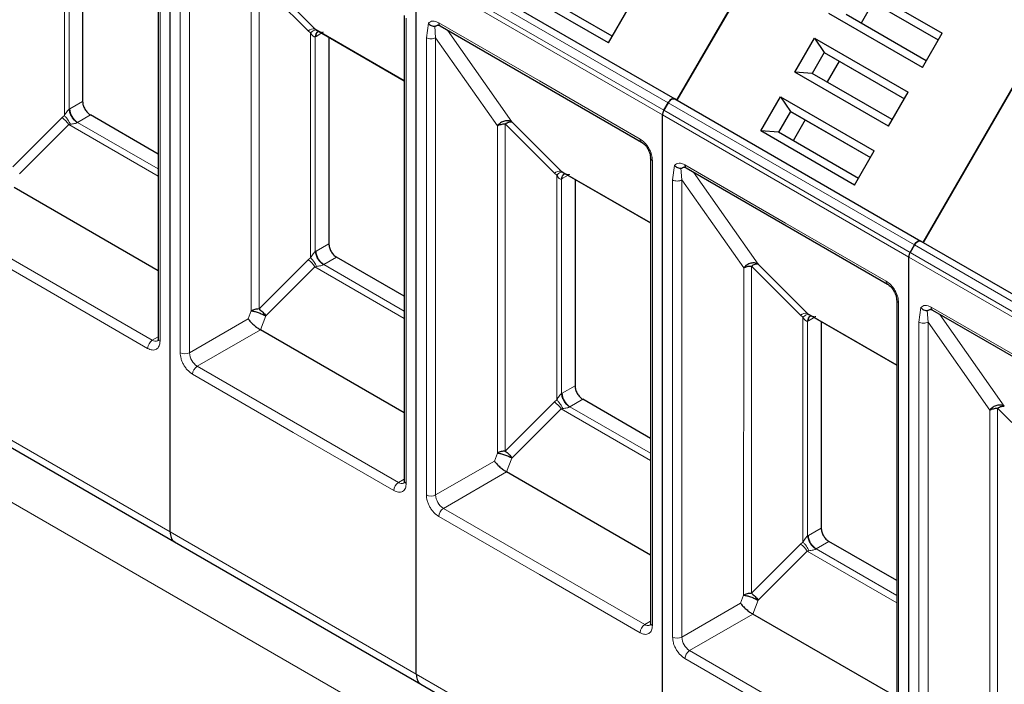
# Model space of a CAD drawing. Header units: millimetres. Extents: x 5 to 418, y 2 to 292.
# Tile 29 of 53: x 247 to 259, y 120 to 128. Entities that reach past the tile are written whole.
import ezdxf

# ---------------------------------------------------------------- set-up
doc = ezdxf.new("R2010")
doc.units = ezdxf.units.MM

msp = doc.modelspace()

# ---------------------------------------------------------------- linework, layer by layer
at = {"color": 7, "linetype": 'Continuous', "lineweight": 25}
for p, q in [((249.3117, 121.9918), (249.3117, 130.5305)), ((249.3117, 121.9918), (249.3117, 130.5305)), ((255.4841, 127.2471), (257.1508, 130.1338)), ((257.1508, 130.1338), (255.4841, 127.2471)), ((249.1657, 130.0077), (249.1657, 124.3464)), ((248.2464, 129.7459), (248.2464, 127.2311)), ((252.4593, 128.9933), (255.4575, 127.2625)), ((252.3099, 120.261), (252.3099, 128.7997)), ((252.3099, 120.261), (252.3099, 128.7997)), ((257.5728, 128.7201), (258.7135, 128.0616)), ((254.6488, 127.9449), (253.5081, 128.6035)), ((254.6954, 128.0257), (253.7207, 128.5884)), ((257.6921, 128.5435), (258.6669, 127.9808)), ((257.7188, 128.5281), (258.6669, 127.9808)), ((257.8721, 128.4396), (257.7255, 128.1855)), ((254.6488, 127.9449), (254.8887, 128.3605)), ((258.4736, 127.646), (257.3329, 128.3045)), ((260.1489, 128.4031), (258.4823, 125.5163)), ((258.4823, 125.5163), (260.1489, 128.4031)), ((252.1639, 128.2769), (252.1639, 122.6156)), ((258.5202, 127.7267), (257.5455, 128.2895)), ((251.0749, 128.1161), (251.0952, 128.1017)), ((251.0837, 128.1079), (252.1639, 127.4844)), ((251.1124, 128.0823), (251.1221, 128.0858)), ((252.5998, 128.1533), (255.0512, 126.7381)), ((258.4736, 127.646), (258.7135, 128.0616)), ((251.2445, 128.0151), (251.2445, 125.5004)), ((256.9196, 127.5886), (257.1595, 128.0042)), ((257.1595, 128.0042), (258.3002, 127.3456)), ((257.1595, 128.0042), (257.2788, 127.8276)), ((257.2788, 127.8276), (257.1321, 127.5735)), ((257.2788, 127.8276), (258.2535, 127.2649)), ((257.2788, 127.8276), (257.3055, 127.8122)), ((257.3055, 127.8122), (258.2535, 127.2649)), ((257.4588, 127.7236), (257.3121, 127.4696)), ((258.0603, 126.9301), (256.9196, 127.5886)), ((257.1321, 127.5735), (256.9196, 127.5886)), ((258.1069, 127.0108), (257.1321, 127.5735)), ((258.0603, 126.9301), (258.3002, 127.3456)), ((255.4575, 127.2625), (258.4556, 125.5317)), ((255.4841, 127.2471), (255.4575, 127.2625)), ((256.5062, 126.8727), (256.7462, 127.2882)), ((256.7462, 127.2882), (257.8868, 126.6297)), ((256.7462, 127.2882), (256.8655, 127.1117)), ((255.3775, 127.2163), (255.3246, 127.1247)), ((255.3246, 127.1247), (255.3775, 127.2163)), ((256.8655, 127.1117), (256.7188, 126.8576)), ((256.8655, 127.1117), (257.8402, 126.549)), ((256.8655, 127.1117), (256.8921, 127.0963)), ((249.1657, 126.5915), (248.3406, 127.0678)), ((255.308, 118.5303), (255.308, 127.0689)), ((255.308, 118.5303), (255.308, 127.0689)), ((256.8921, 127.0963), (257.8402, 126.5489)), ((257.0455, 127.0077), (256.8988, 126.7537)), ((257.6469, 126.2142), (256.5062, 126.8727)), ((256.7188, 126.8576), (256.5062, 126.8727)), ((257.6935, 126.2949), (256.7188, 126.8576)), ((257.6469, 126.2142), (257.8868, 126.6297)), ((255.162, 126.5462), (255.162, 120.8848)), ((255.1622, 126.543), (255.162, 126.5462)), ((254.0731, 126.3853), (254.0934, 126.3709)), ((255.598, 126.4225), (258.0493, 125.0074)), ((254.0818, 126.3771), (255.162, 125.7536)), ((254.1106, 126.3515), (254.1202, 126.355)), ((254.2426, 126.2843), (254.2426, 123.7696)), ((249.1657, 125.1718), (247.4128, 126.1837)), ((258.3227, 125.3939), (258.3756, 125.4855)), ((258.3756, 125.4855), (258.3227, 125.3939)), ((258.4823, 125.5163), (258.4556, 125.5317)), ((258.4556, 125.5317), (261.4537, 123.8009)), ((252.1639, 124.8607), (251.3388, 125.3371)), ((258.3061, 116.7995), (258.3061, 125.3381)), ((258.3061, 116.7995), (258.3061, 125.3381)), ((258.1601, 124.8154), (258.1601, 119.154)), ((258.1603, 124.8122), (258.1601, 124.8154)), ((257.0712, 124.6546), (257.0915, 124.6401)), ((257.08, 124.6464), (258.1601, 124.0228)), ((257.1087, 124.6207), (257.1184, 124.6242)), ((258.5961, 124.6917), (261.0474, 123.2766)), ((257.2408, 124.5535), (257.2408, 122.0388)), ((252.1639, 123.441), (250.4109, 124.453)), ((246.3688, 123.6005), (249.367, 121.8697)), ((255.162, 123.1299), (254.3369, 123.6063)), ((255.162, 121.7102), (253.409, 122.7222)), ((249.367, 121.8697), (252.3651, 120.1389)), ((258.1601, 121.3992), (257.335, 121.8755)), ((258.1601, 119.9794), (256.4072, 120.9914)), ((252.3651, 120.1389), (255.3632, 118.4082))]:
    msp.add_line(p, q, dxfattribs=at)
at = {"color": 7, "linetype": 'Continuous', "lineweight": 18}
for p, q in [((249.1892, 129.9751), (249.1892, 124.3137)), ((248.0247, 129.7979), (248.0247, 127.0596)), ((248.0812, 127.1355), (248.0812, 129.7491)), ((249.4343, 124.1722), (249.4343, 129.7389)), ((249.5474, 124.1722), (249.5474, 129.7389)), ((252.3793, 128.9471), (255.3775, 127.2163)), ((275.767, 105.9657), (236.169, 128.8251)), ((255.308, 127.0689), (252.3099, 128.7997)), ((255.3246, 127.1247), (252.3264, 128.8555)), ((250.3005, 128.6679), (250.3001, 124.6832)), ((250.9933, 128.0915), (250.3946, 128.6902)), ((250.3946, 128.6902), (250.3946, 124.7057)), ((250.4763, 128.7148), (251.0749, 128.1161)), ((252.1873, 128.2443), (252.1873, 122.5829)), ((252.4324, 128.0082), (252.4567, 128.1836)), ((252.5833, 128.1899), (253.8089, 127.4823)), ((250.9933, 128.0915), (251.0228, 128.0671)), ((251.0228, 128.0671), (251.0228, 125.3288)), ((251.0749, 128.1161), (252.1639, 127.4875)), ((252.5456, 128.0081), (252.5338, 128.1491)), ((252.6887, 128.102), (253.4744, 126.9841)), ((251.0794, 128.0183), (251.0886, 128.0233)), ((251.0794, 125.4047), (251.0794, 128.0183)), ((251.1488, 128.058), (251.0886, 128.0233)), ((252.4324, 122.4414), (252.4324, 128.0082)), ((252.5456, 128.0081), (253.2986, 126.9371)), ((252.5456, 122.4414), (252.5456, 128.0081)), ((253.8089, 127.4823), (255.0346, 126.7748)), ((248.2464, 127.2311), (248.0905, 127.1411)), ((248.0812, 127.1355), (248.0905, 127.1411)), ((258.3227, 125.3939), (255.3246, 127.1247)), ((255.3775, 127.2163), (258.3756, 125.4855)), ((247.9952, 127.0352), (247.3965, 126.4365)), ((248.0247, 127.0596), (247.9952, 127.0352)), ((248.3406, 127.0678), (248.1847, 126.9778)), ((253.4744, 126.9841), (254.0731, 126.3853)), ((258.3061, 125.3381), (255.308, 127.0689)), ((248.0768, 126.9509), (247.4781, 126.3522)), ((248.0971, 126.9547), (248.0768, 126.9509)), ((249.1657, 126.3223), (248.0768, 126.9509)), ((249.1657, 126.4115), (248.1847, 126.9778)), ((253.2986, 126.9371), (253.2982, 122.9524)), ((253.3928, 126.9595), (253.3927, 122.9749)), ((253.9914, 126.3607), (253.3928, 126.9595)), ((255.1854, 126.5135), (255.1854, 120.8521)), ((254.0731, 126.3853), (255.162, 125.7567)), ((255.4306, 126.2774), (255.4549, 126.4528)), ((255.5437, 126.2773), (255.5319, 126.4183)), ((255.5814, 126.4591), (256.8071, 125.7515)), ((253.9914, 126.3607), (254.0209, 126.3363)), ((254.0209, 126.3363), (254.0209, 123.598)), ((254.0775, 126.2875), (254.0867, 126.2925)), ((254.0775, 123.6739), (254.0775, 126.2875)), ((254.1576, 126.3334), (254.0867, 126.2925)), ((255.4306, 120.7106), (255.4306, 126.2774)), ((255.5437, 126.2773), (256.2968, 125.2063)), ((255.5437, 120.7106), (255.5437, 126.2773)), ((255.6868, 126.3712), (256.4725, 125.2533)), ((249.0949, 124.3246), (246.6436, 125.7397)), ((256.8071, 125.7515), (258.0327, 125.044)), ((247.8127, 124.9342), (246.587, 125.6417)), ((251.2445, 125.5004), (251.0886, 125.4104)), ((258.3756, 125.4855), (261.3737, 123.7547)), ((250.9933, 125.3044), (250.3946, 124.7057)), ((251.0228, 125.3288), (250.9933, 125.3044)), ((251.0794, 125.4047), (251.0886, 125.4104)), ((251.3388, 125.3371), (251.1829, 125.2471)), ((261.3043, 123.6073), (258.3061, 125.3381)), ((261.3208, 123.6631), (258.3227, 125.3939)), ((251.0749, 125.2201), (250.4763, 124.6214)), ((251.0952, 125.224), (251.0749, 125.2201)), ((252.1639, 124.5915), (251.0749, 125.2201)), ((252.1639, 124.6807), (251.1829, 125.2471)), ((256.2968, 125.2063), (256.2963, 121.2216)), ((256.9896, 124.63), (256.3909, 125.2287)), ((256.3909, 125.2287), (256.3909, 121.2441)), ((256.4725, 125.2533), (257.0712, 124.6546)), ((249.0383, 124.2266), (247.8127, 124.9342)), ((258.1836, 124.7827), (258.1836, 119.1214)), ((258.4287, 124.5466), (258.453, 124.722)), ((258.5795, 124.7283), (259.8052, 124.0208)), ((250.2622, 124.5848), (249.5474, 124.1722)), ((250.3001, 124.6832), (250.2622, 124.5848)), ((250.4763, 124.6214), (250.4109, 124.453)), ((256.9896, 124.63), (257.0191, 124.6055)), ((257.0191, 124.6055), (257.0191, 121.8672)), ((257.0712, 124.6546), (258.1601, 124.0259)), ((257.145, 124.5965), (257.0849, 124.5617)), ((258.5418, 124.5465), (258.5301, 124.6875)), ((258.685, 124.6404), (259.4707, 123.5225)), ((257.0756, 124.5567), (257.0849, 124.5617)), ((257.0756, 121.9431), (257.0756, 124.5567)), ((258.4287, 118.9798), (258.4287, 124.5466)), ((258.5418, 124.5465), (259.2949, 123.4755)), ((258.5418, 118.9798), (258.5418, 124.5465)), ((249.1657, 124.3655), (249.0949, 124.3246)), ((250.4109, 124.453), (249.6417, 124.0089)), ((252.093, 122.5938), (249.6417, 124.0089)), ((250.8108, 123.2034), (249.5851, 123.9109)), ((254.2426, 123.7696), (254.0867, 123.6796)), ((246.3136, 123.7226), (249.3117, 121.9918)), ((254.0775, 123.6739), (254.0867, 123.6796)), ((253.9914, 123.5736), (253.3927, 122.9749)), ((254.0209, 123.598), (253.9914, 123.5736)), ((254.3369, 123.6063), (254.181, 123.5163)), ((255.162, 122.9499), (254.181, 123.5163)), ((254.0731, 123.4893), (253.4744, 122.8906)), ((254.0934, 123.4932), (254.0731, 123.4893)), ((255.162, 122.8607), (254.0731, 123.4893)), ((259.2949, 123.4755), (259.2945, 119.4908)), ((259.9877, 122.8992), (259.389, 123.4979)), ((259.389, 123.4979), (259.389, 119.5133)), ((252.0364, 122.4958), (250.8108, 123.2034)), ((253.2982, 122.9524), (253.2603, 122.854)), ((253.2603, 122.854), (252.5456, 122.4414)), ((253.4744, 122.8906), (253.409, 122.7222)), ((253.409, 122.7222), (252.6398, 122.2781)), ((252.1639, 122.6347), (252.093, 122.5938)), ((255.0911, 120.863), (252.6398, 122.2781)), ((253.8089, 121.4726), (252.5833, 122.1801)), ((249.3117, 121.9918), (252.3099, 120.261)), ((257.0756, 121.9431), (257.0849, 121.9488)), ((257.2408, 122.0388), (257.0849, 121.9488)), ((256.9896, 121.8428), (256.3909, 121.2441)), ((257.0191, 121.8672), (256.9896, 121.8428)), ((257.335, 121.8755), (257.1791, 121.7855)), ((257.0712, 121.7586), (256.4725, 121.1598)), ((257.0915, 121.7624), (257.0712, 121.7586)), ((258.1601, 121.1299), (257.0712, 121.7586)), ((258.1601, 121.2192), (257.1791, 121.7855)), ((255.0346, 120.765), (253.8089, 121.4726)), ((256.2585, 121.1233), (255.5437, 120.7106)), ((256.2963, 121.2216), (256.2585, 121.1233)), ((256.4725, 121.1598), (256.4072, 120.9914)), ((256.4072, 120.9914), (255.638, 120.5473)), ((255.162, 120.9039), (255.0911, 120.863)), ((258.0893, 119.1322), (255.638, 120.5473)), ((256.8071, 119.7418), (255.5814, 120.4494)), ((252.3099, 120.261), (255.308, 118.5303))]:
    msp.add_line(p, q, dxfattribs=at)
at = {"color": 7, "linetype": 'Continuous', "lineweight": 25, "flags": 128}
for points in [[(255.0485, 126.7399), (255.0501, 126.7388), (255.0512, 126.7381)], [(258.0466, 125.0091), (258.0482, 125.008), (258.0493, 125.0074)]]:
    msp.add_lwpolyline(points, dxfattribs=at)
at = {"color": 7, "linetype": 'Continuous', "lineweight": 18}
for centre, radius, start, end in [((252.6213, 128.185), 0.0384, 172.74417, 235.94365), ((251.0633, 128.0069), 0.1099, 83.93525, 129.59813), ((251.1491, 128.0227), 0.0699, 120.50191, 183.60726), ((251.156, 128.0297), 0.0677, 127.44584, 185.46637), ((248.2951, 127.1505), 0.2049, 182.60548, 237.39452), ((247.8368, 126.8), 0.2836, 32.15308, 56.03604), ((248.2242, 126.9095), 0.0789, 120.0195, 122.96734), ((255.0758, 126.771), 0.0414, 174.79359, 228.71218), ((255.2026, 126.5509), 0.0412, 191.12459, 245.37522), ((254.0615, 126.2761), 0.1099, 83.93525, 129.59813), ((255.6195, 126.4543), 0.0384, 172.74417, 235.94365), ((254.1473, 126.2919), 0.0699, 120.50191, 183.60726), ((254.1541, 126.2989), 0.0677, 127.44584, 185.46637), ((250.8349, 125.0692), 0.2836, 32.15308, 56.03604), ((251.2933, 125.4197), 0.2049, 182.60548, 237.39452), ((251.2223, 125.1787), 0.0789, 120.0195, 122.96734), ((258.074, 125.0402), 0.0414, 174.79359, 228.71218), ((258.2007, 124.8201), 0.0412, 191.12459, 245.37522), ((258.6176, 124.7235), 0.0384, 172.74417, 235.94365), ((257.0596, 124.5453), 0.1099, 83.93525, 129.59813), ((257.1454, 124.5611), 0.0699, 120.50191, 183.60726), ((257.1523, 124.5682), 0.0677, 127.44584, 185.46637), ((249.2058, 124.3504), 0.0402, 185.69479, 245.6253), ((249.1611, 124.221), 0.1229, 122.60548, 177.39452), ((249.134, 124.3793), 0.0673, 234.43194, 293.74071), ((249.4909, 124.2814), 0.123, 242.60967, 297.39033), ((249.7521, 124.1815), 0.2049, 182.60548, 237.39452), ((249.708, 123.9053), 0.1229, 122.60547, 177.39448), ((254.2914, 123.6889), 0.2049, 182.60548, 237.39452), ((253.833, 123.3384), 0.2836, 32.15308, 56.03604), ((254.2205, 123.448), 0.0789, 120.0195, 122.96734), ((252.1593, 122.4902), 0.1229, 122.60548, 177.39452), ((252.1321, 122.6485), 0.0673, 234.43194, 293.74071), ((252.2039, 122.6196), 0.0402, 185.69479, 245.6253), ((252.489, 122.5506), 0.123, 242.60967, 297.39033), ((252.7503, 122.4507), 0.2049, 182.60548, 237.39452), ((252.7061, 122.1746), 0.1229, 122.60547, 177.39448), ((257.2895, 121.9581), 0.2049, 182.60548, 237.39452), ((256.8312, 121.6077), 0.2836, 32.15308, 56.03604), ((257.2186, 121.7172), 0.0789, 120.0195, 122.96734), ((255.202, 120.8888), 0.0402, 185.69479, 245.6253), ((255.1574, 120.7594), 0.1229, 122.60548, 177.39452), ((255.1303, 120.9177), 0.0673, 234.43194, 293.74071), ((255.4871, 120.8198), 0.123, 242.60967, 297.39033), ((255.7484, 120.7199), 0.2049, 182.60548, 237.39452), ((255.7042, 120.4438), 0.1229, 122.60547, 177.39448)]:
    msp.add_arc(centre, radius, start, end, dxfattribs=at)
for points, knots in [([(252.4567, 128.1836), (252.4643, 128.1908), (252.4794, 128.2052), (252.5106, 128.212), (252.5456, 128.2087), (252.5707, 128.1962), (252.5833, 128.1899)], [0, 0, 0, 0, 0.2492254, 0.4999518, 0.7492335, 1, 1, 1, 1]), ([(251.0228, 128.0671), (251.0298, 128.0735), (251.0442, 128.0863), (251.0644, 128.0984), (251.0823, 128.1045), (251.091, 128.1026), (251.0952, 128.1017)], [0, 0, 0, 0, 0.2460807, 0.5, 0.7539193, 1, 1, 1, 1]), ([(251.0794, 128.0183), (251.0774, 128.0178), (251.0733, 128.0167), (251.0642, 128.0183), (251.0442, 128.0309), (251.0319, 128.0517), (251.0228, 128.0671)], [0, 0, 0, 0, 0.0804047, 0.1687507, 0.3816896, 1, 1, 1, 1]), ([(251.0952, 128.1017), (251.1117, 128.0919), (251.1341, 128.0786), (251.1619, 128.0728), (251.1732, 128.0734), (251.1774, 128.0751), (251.1794, 128.0759)], [0, 0, 0, 0, 0.6068166, 0.8244318, 0.9155486, 1, 1, 1, 1]), ([(248.0247, 127.0596), (248.0338, 127.0756), (248.0461, 127.097), (248.0661, 127.1213), (248.0752, 127.1305), (248.0793, 127.1339), (248.0812, 127.1355)], [0, 0, 0, 0, 0.6183097, 0.8312477, 0.919594, 1, 1, 1, 1]), ([(248.0247, 127.0596), (248.0321, 127.0519), (248.047, 127.0366), (248.0675, 127.0091), (248.0848, 126.9812), (248.0931, 126.9634), (248.0971, 126.9547)], [0, 0, 0, 0, 0.2601416, 0.5186855, 0.7674541, 1, 1, 1, 1]), ([(248.1813, 126.9757), (248.1793, 126.9745), (248.1751, 126.9721), (248.1638, 126.9674), (248.136, 126.9595), (248.1136, 126.9567), (248.0971, 126.9547)], [0, 0, 0, 0, 0.0844437, 0.1755676, 0.3932383, 1, 1, 1, 1]), ([(255.0346, 126.7748), (255.0535, 126.7615), (255.0828, 126.741), (255.118, 126.699), (255.142, 126.6627), (255.1615, 126.6237), (255.1803, 126.5722), (255.1834, 126.5366), (255.1854, 126.5135)], [0, 0, 0, 0, 0.239443, 0.3695074, 0.4999998, 0.6300645, 0.760557, 1, 1, 1, 1]), ([(255.4549, 126.4528), (255.4624, 126.46), (255.4775, 126.4744), (255.5087, 126.4812), (255.5438, 126.4779), (255.5688, 126.4654), (255.5814, 126.4591)], [0, 0, 0, 0, 0.2492254, 0.4999518, 0.7492335, 1, 1, 1, 1]), ([(254.0209, 126.3363), (254.028, 126.3427), (254.0423, 126.3556), (254.0625, 126.3677), (254.0805, 126.3738), (254.0891, 126.3718), (254.0934, 126.3709)], [0, 0, 0, 0, 0.2460807, 0.5, 0.7539193, 1, 1, 1, 1]), ([(254.0775, 126.2875), (254.0756, 126.287), (254.0715, 126.2859), (254.0623, 126.2875), (254.0424, 126.3002), (254.0301, 126.3209), (254.0209, 126.3363)], [0, 0, 0, 0, 0.08040467, 0.16875069, 0.38168961, 1, 1, 1, 1]), ([(254.0934, 126.3709), (254.1098, 126.3611), (254.1322, 126.3478), (254.1601, 126.342), (254.1714, 126.3426), (254.1755, 126.3443), (254.1775, 126.3451)], [0, 0, 0, 0, 0.6068166, 0.8244318, 0.9155486, 1, 1, 1, 1]), ([(251.0228, 125.3288), (251.0319, 125.3448), (251.0442, 125.3663), (251.0642, 125.3905), (251.0733, 125.3998), (251.0774, 125.4031), (251.0794, 125.4047)], [0, 0, 0, 0, 0.6183097, 0.8312477, 0.919594, 1, 1, 1, 1]), ([(251.0228, 125.3288), (251.0302, 125.3211), (251.0451, 125.3058), (251.0656, 125.2783), (251.083, 125.2504), (251.0912, 125.2326), (251.0952, 125.224)], [0, 0, 0, 0, 0.2601416, 0.5186855, 0.7674541, 1, 1, 1, 1]), ([(251.1794, 125.2449), (251.1774, 125.2438), (251.1732, 125.2413), (251.1619, 125.2366), (251.1341, 125.2287), (251.1117, 125.226), (251.0952, 125.224)], [0, 0, 0, 0, 0.0844437, 0.1755676, 0.3932383, 1, 1, 1, 1]), ([(258.0327, 125.044), (258.0517, 125.0307), (258.081, 125.0102), (258.1161, 124.9682), (258.1401, 124.9319), (258.1596, 124.8929), (258.1784, 124.8414), (258.1815, 124.8058), (258.1836, 124.7827)], [0, 0, 0, 0, 0.239443, 0.3695074, 0.4999998, 0.6300645, 0.760557, 1, 1, 1, 1]), ([(258.453, 124.722), (258.4605, 124.7292), (258.4756, 124.7437), (258.5069, 124.7504), (258.5419, 124.7471), (258.567, 124.7346), (258.5795, 124.7283)], [0, 0, 0, 0, 0.2492254, 0.4999518, 0.7492335, 1, 1, 1, 1]), ([(257.0191, 124.6055), (257.0261, 124.6119), (257.0404, 124.6248), (257.0607, 124.6369), (257.0786, 124.643), (257.0872, 124.641), (257.0915, 124.6401)], [0, 0, 0, 0, 0.2460807, 0.5, 0.7539193, 1, 1, 1, 1]), ([(257.0756, 124.5567), (257.0737, 124.5562), (257.0696, 124.5551), (257.0605, 124.5568), (257.0405, 124.5694), (257.0282, 124.5901), (257.0191, 124.6055)], [0, 0, 0, 0, 0.08040467, 0.16875069, 0.38168961, 1, 1, 1, 1]), ([(257.0915, 124.6401), (257.108, 124.6303), (257.1304, 124.617), (257.1582, 124.6112), (257.1695, 124.6118), (257.1737, 124.6135), (257.1757, 124.6143)], [0, 0, 0, 0, 0.6068166, 0.8244318, 0.9155486, 1, 1, 1, 1]), ([(249.1892, 124.3137), (249.1871, 124.293), (249.184, 124.261), (249.1652, 124.2312), (249.1458, 124.2148), (249.1217, 124.2061), (249.0866, 124.2047), (249.0573, 124.218), (249.0383, 124.2266)], [0, 0, 0, 0, 0.239443, 0.3695074, 0.4999998, 0.6300645, 0.760557, 1, 1, 1, 1]), ([(249.5851, 123.9109), (249.5662, 123.9242), (249.5369, 123.9447), (249.5017, 123.9867), (249.4777, 124.023), (249.4582, 124.062), (249.4395, 124.1135), (249.4363, 124.1491), (249.4343, 124.1722)], [0, 0, 0, 0, 0.239443, 0.3695074, 0.4999998, 0.6300645, 0.760557, 1, 1, 1, 1]), ([(254.0209, 123.598), (254.0301, 123.614), (254.0424, 123.6355), (254.0623, 123.6597), (254.0715, 123.669), (254.0756, 123.6723), (254.0775, 123.6739)], [0, 0, 0, 0, 0.6183097, 0.8312477, 0.919594, 1, 1, 1, 1]), ([(254.0209, 123.598), (254.0284, 123.5903), (254.0433, 123.575), (254.0637, 123.5475), (254.0811, 123.5196), (254.0894, 123.5018), (254.0934, 123.4932)], [0, 0, 0, 0, 0.2601416, 0.5186855, 0.7674541, 1, 1, 1, 1]), ([(254.1775, 123.5141), (254.1755, 123.513), (254.1714, 123.5105), (254.1601, 123.5058), (254.1322, 123.4979), (254.1098, 123.4952), (254.0934, 123.4932)], [0, 0, 0, 0, 0.0844437, 0.1755676, 0.3932383, 1, 1, 1, 1]), ([(252.1873, 122.5829), (252.1853, 122.5622), (252.1821, 122.5302), (252.1634, 122.5004), (252.1439, 122.484), (252.1199, 122.4753), (252.0847, 122.4739), (252.0554, 122.4872), (252.0364, 122.4958)], [0, 0, 0, 0, 0.239443, 0.3695074, 0.4999998, 0.6300645, 0.760557, 1, 1, 1, 1]), ([(252.5833, 122.1801), (252.5643, 122.1934), (252.535, 122.2139), (252.4999, 122.2559), (252.4759, 122.2923), (252.4564, 122.3313), (252.4376, 122.3827), (252.4345, 122.4183), (252.4324, 122.4414)], [0, 0, 0, 0, 0.239443, 0.3695074, 0.4999998, 0.6300645, 0.760557, 1, 1, 1, 1]), ([(257.0191, 121.8672), (257.0282, 121.8832), (257.0405, 121.9047), (257.0605, 121.9289), (257.0696, 121.9382), (257.0737, 121.9415), (257.0756, 121.9431)], [0, 0, 0, 0, 0.6183097, 0.8312477, 0.919594, 1, 1, 1, 1]), ([(257.0191, 121.8672), (257.0265, 121.8596), (257.0414, 121.8443), (257.0619, 121.8167), (257.0792, 121.7889), (257.0875, 121.771), (257.0915, 121.7624)], [0, 0, 0, 0, 0.2601416, 0.5186855, 0.7674541, 1, 1, 1, 1]), ([(257.1757, 121.7834), (257.1737, 121.7822), (257.1695, 121.7797), (257.1582, 121.7751), (257.1304, 121.7671), (257.108, 121.7644), (257.0915, 121.7624)], [0, 0, 0, 0, 0.0844437, 0.1755676, 0.3932383, 1, 1, 1, 1]), ([(255.1854, 120.8521), (255.1834, 120.8314), (255.1803, 120.7994), (255.1615, 120.7697), (255.142, 120.7532), (255.118, 120.7445), (255.0829, 120.7431), (255.0535, 120.7564), (255.0346, 120.765)], [0, 0, 0, 0, 0.239443, 0.3695074, 0.4999998, 0.6300645, 0.760557, 1, 1, 1, 1]), ([(255.5814, 120.4494), (255.5624, 120.4626), (255.5332, 120.4832), (255.498, 120.5251), (255.474, 120.5615), (255.4545, 120.6005), (255.4357, 120.6519), (255.4326, 120.6876), (255.4306, 120.7106)], [0, 0, 0, 0, 0.239443, 0.3695074, 0.4999998, 0.6300645, 0.760557, 1, 1, 1, 1])]:
    msp.add_open_spline(points, degree=3, knots=knots, dxfattribs=at)
at = {"color": 7, "linetype": 'Continuous', "lineweight": 25}
for points, knots in [([(252.4567, 128.1836), (252.4616, 128.1786), (252.4719, 128.1683), (252.4928, 128.1563), (252.5145, 128.1495), (252.5283, 128.1492), (252.5338, 128.1491)], [0, 0, 0, 0, 0.2392567, 0.5015013, 0.8007506, 1, 1, 1, 1]), ([(252.5338, 128.1491), (252.5356, 128.1492), (252.5393, 128.1496), (252.5483, 128.1525), (252.5604, 128.1581), (252.5738, 128.1642), (252.585, 128.168), (252.5911, 128.1694), (252.5932, 128.1699)], [0, 0, 0, 0, 0.07766801, 0.16613982, 0.39545335, 0.66724328, 0.88632122, 1, 1, 1, 1]), ([(252.5718, 128.1632), (252.5716, 128.1632), (252.5705, 128.1626), (252.5781, 128.1643), (252.5936, 128.1562), (252.6001, 128.1528)], [0, 0, 0, 0, 0.0729908, 0.6169306, 1, 1, 1, 1]), ([(253.3928, 126.9595), (253.4006, 126.9643), (253.4163, 126.974), (253.4386, 126.9827), (253.4588, 126.9868), (253.4692, 126.985), (253.4744, 126.9841)], [0, 0, 0, 0, 0.2500013, 0.5000026, 0.7500039, 1, 1, 1, 1]), ([(255.0473, 126.7406), (255.0624, 126.73), (255.0926, 126.7089), (255.1308, 126.6561), (255.1574, 126.5967), (255.1606, 126.56), (255.1622, 126.5416)], [0, 0, 0, 0, 0.2499985, 0.499998, 0.7499985, 1, 1, 1, 1]), ([(255.4549, 126.4528), (255.4598, 126.4478), (255.47, 126.4375), (255.491, 126.4256), (255.5126, 126.4187), (255.5264, 126.4184), (255.5319, 126.4183)], [0, 0, 0, 0, 0.2392567, 0.5015013, 0.8007506, 1, 1, 1, 1]), ([(255.5319, 126.4183), (255.5337, 126.4185), (255.5374, 126.4188), (255.5464, 126.4218), (255.5585, 126.4273), (255.5719, 126.4334), (255.5831, 126.4372), (255.5892, 126.4386), (255.5913, 126.4391)], [0, 0, 0, 0, 0.077668, 0.1661398, 0.3954533, 0.6672433, 0.8863212, 1, 1, 1, 1]), ([(255.5699, 126.4324), (255.5698, 126.4324), (255.5686, 126.4318), (255.5762, 126.4335), (255.5918, 126.4254), (255.5982, 126.422)], [0, 0, 0, 0, 0.0729908, 0.6169306, 1, 1, 1, 1]), ([(256.3909, 125.2287), (256.3987, 125.2335), (256.4144, 125.2432), (256.4367, 125.2519), (256.4569, 125.256), (256.4673, 125.2542), (256.4725, 125.2533)], [0, 0, 0, 0, 0.25000131, 0.50000262, 0.75000393, 1, 1, 1, 1]), ([(258.0454, 125.0098), (258.0605, 124.9992), (258.0908, 124.9781), (258.1289, 124.9254), (258.1555, 124.8659), (258.1587, 124.8292), (258.1603, 124.8108)], [0, 0, 0, 0, 0.2499985, 0.499998, 0.7499985, 1, 1, 1, 1]), ([(250.3946, 124.7057), (250.3859, 124.7054), (250.3683, 124.7049), (250.3431, 124.7003), (250.3197, 124.6933), (250.3066, 124.6866), (250.3001, 124.6832)], [0, 0, 0, 0, 0.25, 0.5, 0.75, 1, 1, 1, 1]), ([(258.453, 124.722), (258.4579, 124.717), (258.4682, 124.7067), (258.4891, 124.6948), (258.5108, 124.6879), (258.5246, 124.6876), (258.5301, 124.6875)], [0, 0, 0, 0, 0.2392567, 0.5015013, 0.8007506, 1, 1, 1, 1]), ([(258.5301, 124.6875), (258.5318, 124.6877), (258.5355, 124.6881), (258.5445, 124.691), (258.5567, 124.6966), (258.57, 124.7027), (258.5813, 124.7064), (258.5874, 124.7078), (258.5895, 124.7083)], [0, 0, 0, 0, 0.077668, 0.1661398, 0.3954533, 0.6672433, 0.8863212, 1, 1, 1, 1]), ([(250.2622, 124.5848), (250.271, 124.5735), (250.2883, 124.5514), (250.3229, 124.5183), (250.3517, 124.4941), (250.3728, 124.478), (250.3929, 124.4638), (250.405, 124.4565), (250.4109, 124.453)], [0, 0, 0, 0, 0.2766998, 0.5377684, 0.6616305, 0.7792865, 0.8917061, 1, 1, 1, 1]), ([(250.3001, 124.6832), (250.3122, 124.6814), (250.3364, 124.6779), (250.3853, 124.6629), (250.4354, 124.6432), (250.4627, 124.6287), (250.4763, 124.6214)], [0, 0, 0, 0, 0.25, 0.5, 0.75, 1, 1, 1, 1]), ([(258.568, 124.7017), (258.5679, 124.7016), (258.5667, 124.701), (258.5744, 124.7028), (258.5899, 124.6946), (258.5963, 124.6912)], [0, 0, 0, 0, 0.0729908, 0.6169306, 1, 1, 1, 1]), ([(249.1654, 124.3468), (249.1655, 124.3448), (249.166, 124.3355), (249.1636, 124.3248), (249.1604, 124.3172), (249.1604, 124.3173), (249.1604, 124.3174)], [0, 0, 0, 0, 0.089774, 0.4190315, 0.7546737, 1, 1, 1, 1]), ([(259.389, 123.4979), (259.3969, 123.5027), (259.4126, 123.5124), (259.4348, 123.5211), (259.455, 123.5252), (259.4655, 123.5234), (259.4707, 123.5225)], [0, 0, 0, 0, 0.2500013, 0.5000026, 0.7500039, 1, 1, 1, 1]), ([(253.3927, 122.9749), (253.384, 122.9746), (253.3665, 122.9741), (253.3413, 122.9695), (253.3178, 122.9625), (253.3047, 122.9558), (253.2982, 122.9524)], [0, 0, 0, 0, 0.25, 0.5, 0.75, 1, 1, 1, 1]), ([(253.2982, 122.9524), (253.3103, 122.9506), (253.3345, 122.9471), (253.3834, 122.9321), (253.4336, 122.9124), (253.4608, 122.8979), (253.4744, 122.8906)], [0, 0, 0, 0, 0.25, 0.5, 0.75, 1, 1, 1, 1]), ([(253.2603, 122.854), (253.2692, 122.8427), (253.2864, 122.8206), (253.321, 122.7876), (253.3498, 122.7634), (253.371, 122.7472), (253.391, 122.7331), (253.4031, 122.7258), (253.409, 122.7222)], [0, 0, 0, 0, 0.2766998, 0.5377684, 0.6616305, 0.7792865, 0.8917061, 1, 1, 1, 1]), ([(252.1635, 122.616), (252.1636, 122.614), (252.1641, 122.6048), (252.1617, 122.594), (252.1585, 122.5864), (252.1585, 122.5866), (252.1585, 122.5866)], [0, 0, 0, 0, 0.089774, 0.4190315, 0.7546737, 1, 1, 1, 1]), ([(249.3117, 121.9918), (249.3142, 121.9682), (249.3191, 121.921), (249.3426, 121.881), (249.3641, 121.8739), (249.3683, 121.8724)], [0, 0, 0, 0, 0.4445871, 0.8891742, 1, 1, 1, 1]), ([(249.3117, 121.9918), (249.3142, 121.9682), (249.3191, 121.921), (249.3426, 121.881), (249.3641, 121.8739), (249.3683, 121.8724)], [0, 0, 0, 0, 0.4445871, 0.8891742, 1, 1, 1, 1]), ([(256.3909, 121.2441), (256.3821, 121.2439), (256.3646, 121.2433), (256.3394, 121.2387), (256.3159, 121.2317), (256.3029, 121.225), (256.2963, 121.2216)], [0, 0, 0, 0, 0.25, 0.5, 0.75, 1, 1, 1, 1]), ([(256.2585, 121.1233), (256.2673, 121.1119), (256.2845, 121.0898), (256.3191, 121.0568), (256.348, 121.0326), (256.3691, 121.0164), (256.3892, 121.0023), (256.4012, 120.995), (256.4072, 120.9914)], [0, 0, 0, 0, 0.27669976, 0.53776835, 0.66163052, 0.77928647, 0.89170605, 1, 1, 1, 1]), ([(256.2963, 121.2216), (256.3085, 121.2199), (256.3327, 121.2163), (256.3815, 121.2013), (256.4317, 121.1816), (256.4589, 121.1671), (256.4725, 121.1598)], [0, 0, 0, 0, 0.25, 0.5, 0.75, 1, 1, 1, 1]), ([(255.1617, 120.8852), (255.1618, 120.8832), (255.1622, 120.874), (255.1599, 120.8633), (255.1567, 120.8556), (255.1567, 120.8558), (255.1567, 120.8558)], [0, 0, 0, 0, 0.089774, 0.4190315, 0.7546737, 1, 1, 1, 1]), ([(252.3099, 120.261), (252.3123, 120.2374), (252.3172, 120.1902), (252.3408, 120.1503), (252.3622, 120.1431), (252.3665, 120.1416)], [0, 0, 0, 0, 0.4445871, 0.8891742, 1, 1, 1, 1]), ([(252.3099, 120.261), (252.3123, 120.2374), (252.3172, 120.1902), (252.3408, 120.1503), (252.3622, 120.1431), (252.3665, 120.1416)], [0, 0, 0, 0, 0.4445871, 0.8891742, 1, 1, 1, 1])]:
    msp.add_open_spline(points, degree=3, knots=knots, dxfattribs=at)
at = {"color": 7, "linetype": 'Continuous', "lineweight": 18}
for points in [[(252.4324, 128.0082), (252.4407, 128.0044), (252.4572, 127.9968), (252.489, 127.9935), (252.5208, 127.9968), (252.5373, 128.0043), (252.5456, 128.0081)], [(248.1813, 126.9757), (248.1688, 126.9844), (248.144, 127.0019), (248.1115, 127.0442), (248.0877, 127.0916), (248.0834, 127.1209), (248.0812, 127.1355)], [(255.4306, 126.2774), (255.4388, 126.2736), (255.4554, 126.266), (255.4871, 126.2627), (255.5189, 126.266), (255.5354, 126.2735), (255.5437, 126.2773)], [(251.1794, 125.2449), (251.167, 125.2536), (251.1421, 125.2711), (251.1096, 125.3134), (251.0859, 125.3608), (251.0815, 125.3901), (251.0794, 125.4047)], [(258.4287, 124.5466), (258.437, 124.5428), (258.4535, 124.5352), (258.4853, 124.532), (258.517, 124.5352), (258.5336, 124.5428), (258.5418, 124.5465)], [(254.1775, 123.5141), (254.1651, 123.5229), (254.1402, 123.5403), (254.1077, 123.5826), (254.084, 123.63), (254.0797, 123.6593), (254.0775, 123.6739)], [(257.1757, 121.7834), (257.1632, 121.7921), (257.1383, 121.8095), (257.1059, 121.8519), (257.0821, 121.8993), (257.0778, 121.9285), (257.0756, 121.9431)]]:
    msp.add_open_spline(points, degree=3, dxfattribs=at)
at = {"color": 7, "linetype": 'Continuous', "lineweight": 25}
for points in [[(248.2464, 127.2311), (248.2478, 127.2161), (248.2506, 127.1859), (248.2724, 127.1373), (248.3036, 127.0941), (248.3283, 127.0766), (248.3406, 127.0678)], [(255.4575, 127.2625), (255.4516, 127.2645), (255.4399, 127.2684), (255.4175, 127.2601), (255.395, 127.2425), (255.3833, 127.225), (255.3775, 127.2163)], [(255.3775, 127.2163), (255.3833, 127.225), (255.395, 127.2425), (255.4175, 127.2601), (255.4399, 127.2684), (255.4516, 127.2645), (255.4575, 127.2625)], [(255.3246, 127.1247), (255.3221, 127.12), (255.3171, 127.1108), (255.312, 127.0964), (255.3086, 127.0821), (255.3082, 127.0733), (255.308, 127.0689)], [(255.3246, 127.1247), (255.3221, 127.12), (255.3171, 127.1108), (255.312, 127.0964), (255.3086, 127.0821), (255.3082, 127.0733), (255.308, 127.0689)], [(253.4744, 126.9841), (253.4608, 126.9897), (253.4337, 127.0009), (253.3837, 126.9954), (253.335, 126.9745), (253.3107, 126.9495), (253.2986, 126.9371)], [(253.2986, 126.9371), (253.3051, 126.9404), (253.3182, 126.9471), (253.3415, 126.9541), (253.3666, 126.9586), (253.384, 126.9592), (253.3928, 126.9595)], [(251.2445, 125.5004), (251.2459, 125.4853), (251.2487, 125.4551), (251.2705, 125.4065), (251.3017, 125.3634), (251.3264, 125.3458), (251.3388, 125.3371)], [(258.3756, 125.4855), (258.3814, 125.4943), (258.3931, 125.5117), (258.4156, 125.5293), (258.4381, 125.5377), (258.4498, 125.5337), (258.4556, 125.5317)], [(258.4556, 125.5317), (258.4498, 125.5337), (258.4381, 125.5377), (258.4156, 125.5293), (258.3931, 125.5117), (258.3814, 125.4943), (258.3756, 125.4855)], [(258.3227, 125.3939), (258.3202, 125.3893), (258.3153, 125.38), (258.3101, 125.3656), (258.3068, 125.3513), (258.3063, 125.3425), (258.3061, 125.3381)], [(258.3227, 125.3939), (258.3202, 125.3893), (258.3153, 125.38), (258.3101, 125.3656), (258.3068, 125.3513), (258.3063, 125.3425), (258.3061, 125.3381)], [(256.4725, 125.2533), (256.459, 125.2589), (256.4318, 125.2701), (256.3819, 125.2646), (256.3331, 125.2437), (256.3089, 125.2187), (256.2968, 125.2063)], [(256.2968, 125.2063), (256.3033, 125.2096), (256.3163, 125.2163), (256.3397, 125.2233), (256.3647, 125.2278), (256.3822, 125.2284), (256.3909, 125.2287)], [(250.3946, 124.7057), (250.4025, 124.7001), (250.4182, 124.6888), (250.4404, 124.6678), (250.4606, 124.645), (250.4711, 124.6293), (250.4763, 124.6214)], [(254.2426, 123.7696), (254.244, 123.7545), (254.2469, 123.7243), (254.2687, 123.6757), (254.2998, 123.6326), (254.3245, 123.615), (254.3369, 123.6063)], [(259.4707, 123.5225), (259.4571, 123.5281), (259.43, 123.5393), (259.38, 123.5338), (259.3312, 123.5129), (259.307, 123.488), (259.2949, 123.4755)], [(259.2949, 123.4755), (259.3014, 123.4788), (259.3144, 123.4855), (259.3378, 123.4925), (259.3629, 123.4971), (259.3803, 123.4976), (259.389, 123.4979)], [(253.3927, 122.9749), (253.4006, 122.9693), (253.4163, 122.9581), (253.4386, 122.937), (253.4588, 122.9142), (253.4692, 122.8985), (253.4744, 122.8906)], [(257.2408, 122.0388), (257.2422, 122.0237), (257.245, 121.9935), (257.2668, 121.945), (257.298, 121.9018), (257.3227, 121.8843), (257.335, 121.8755)], [(256.3909, 121.2441), (256.3987, 121.2385), (256.4144, 121.2273), (256.4367, 121.2062), (256.4569, 121.1835), (256.4673, 121.1677), (256.4725, 121.1598)]]:
    msp.add_open_spline(points, degree=3, dxfattribs=at)

doc.saveas('drawing.dxf')
